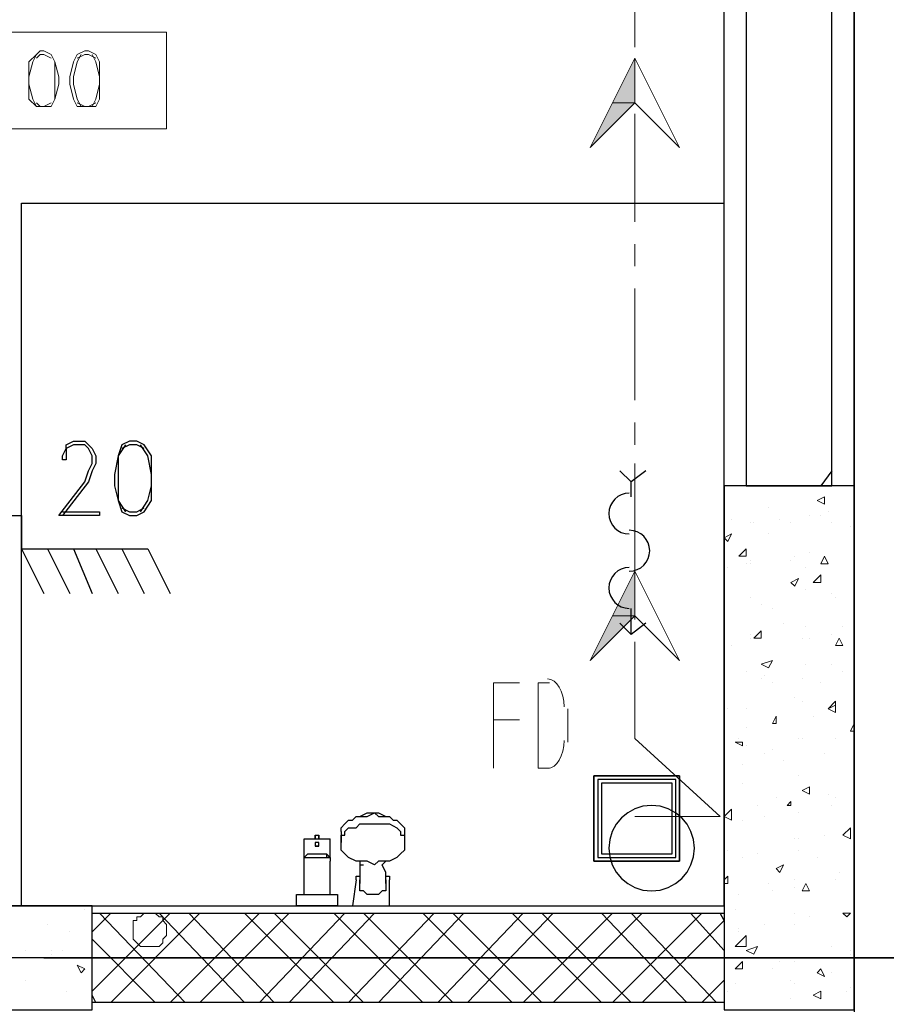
# Model space of a CAD drawing. Header units: millimetres. Extents: x 0 to 420, y 0 to 297.
# Tile 59 of 68: x 303 to 313, y 165 to 177. Entities that reach past the tile are written whole.
import ezdxf

# ---------------------------------------------------------------- set-up
doc = ezdxf.new("R2010")
doc.units = ezdxf.units.MM
doc.layers.add('FILL_000000', color=7, linetype='Continuous')
doc.layers.add('LINE_000000', color=7, linetype='Continuous')

msp = doc.modelspace()

# ---------------------------------------------------------------- hatches: boundary and pattern name
at = {"layer": 'FILL_000000'}
h = msp.add_hatch(color=7, dxfattribs=at)
h.dxf.hatch_style = 1
h.paths.add_polyline_path([(310.303, 176.191), (310.303, 175.683), (310.049, 175.683), (310.303, 176.191)])
h = msp.add_hatch(color=7, dxfattribs=at)
h.dxf.hatch_style = 1
h.paths.add_polyline_path([(310.303, 175.683), (310.049, 175.683), (309.795, 175.175), (310.303, 175.683)])
h = msp.add_hatch(color=7, dxfattribs=at)
h.dxf.hatch_style = 1
h.paths.add_polyline_path([(310.303, 170.349), (310.303, 169.841), (310.049, 169.841), (310.303, 170.349)])
h = msp.add_hatch(color=7, dxfattribs=at)
h.dxf.hatch_style = 1
h.paths.add_polyline_path([(310.303, 169.841), (310.049, 169.841), (309.795, 169.333), (310.303, 169.841)])

# ---------------------------------------------------------------- linework, layer by layer
at = {"layer": 'LINE_000000', "lineweight": 25}
for p, q in [((312.801, 255.101), (312.801, 63.754)), ((312.801, 171.323), (312.801, 209.338)), ((311.319, 166.539), (311.319, 182.922)), ((303.318, 174.54), (311.319, 174.54)), ((303.318, 166.539), (303.318, 174.54)), ((312.547, 171.492), (312.42, 171.323)), ((310.261, 171.196), (310.261, 171.365)), ((301.879, 170.984), (303.318, 170.984)), ((303.318, 170.984), (303.318, 170.603)), ((303.318, 170.603), (304.758, 170.603)), ((303.318, 170.603), (303.572, 170.095)), ((303.615, 170.603), (303.869, 170.095)), ((303.911, 170.603), (304.123, 170.095)), ((304.165, 170.603), (304.419, 170.095)), ((304.461, 170.603), (304.715, 170.095)), ((304.758, 170.603), (305.012, 170.095)), ((310.261, 169.63), (310.261, 169.926)), ((307.255, 167.598), (307.255, 167.598)), ((307.298, 167.598), (307.298, 167.598)), ((307.298, 167.598), (307.34, 167.598)), ((307.34, 167.598), (307.34, 167.598)), ((307.382, 167.598), (307.382, 167.598)), ((306.536, 167.301), (306.536, 167.301)), ((306.663, 167.344), (306.663, 167.301)), ((306.663, 167.344), (306.663, 167.344)), ((306.663, 167.344), (306.705, 167.344)), ((306.663, 167.301), (306.663, 167.344)), ((306.663, 167.344), (306.663, 167.344)), ((306.663, 167.301), (306.663, 167.301)), ((306.663, 167.301), (306.663, 167.301)), ((306.705, 167.301), (306.705, 167.344)), ((306.705, 167.344), (306.705, 167.344)), ((306.705, 167.344), (306.705, 167.301)), ((306.705, 167.344), (306.705, 167.344)), ((306.705, 167.301), (306.705, 167.301)), ((306.705, 167.301), (306.705, 167.301)), ((306.832, 167.301), (306.832, 167.301)), ((306.959, 167.386), (306.959, 167.386)), ((306.959, 167.386), (306.959, 167.386)), ((306.959, 167.386), (306.959, 167.259)), ((307.679, 167.386), (307.679, 167.259)), ((306.663, 167.217), (306.663, 167.217)), ((306.663, 167.217), (306.663, 167.217)), ((306.663, 167.217), (306.663, 167.217)), ((306.705, 167.217), (306.663, 167.217)), ((306.959, 167.259), (306.959, 167.259)), ((306.536, 167.09), (306.578, 167.132)), ((306.536, 167.09), (306.536, 167.09)), ((306.536, 167.09), (306.578, 167.09)), ((306.536, 167.047), (306.536, 167.09)), ((306.536, 167.09), (306.536, 167.09)), ((306.536, 167.09), (306.536, 167.09)), ((306.536, 167.09), (306.578, 167.09)), ((306.536, 167.09), (306.536, 167.09)), ((306.536, 167.09), (306.832, 167.09)), ((306.536, 167.09), (306.536, 167.09)), ((306.79, 167.09), (306.832, 167.09)), ((306.832, 167.09), (306.79, 167.09)), ((306.832, 167.09), (306.79, 167.09)), ((306.832, 167.09), (306.832, 167.09)), ((306.832, 167.09), (306.832, 167.09)), ((306.832, 167.09), (306.832, 167.09)), ((306.832, 167.09), (306.832, 167.09)), ((306.536, 166.666), (306.536, 167.047)), ((306.832, 166.666), (306.832, 167.047)), ((307.171, 167.047), (307.171, 167.047)), ((307.171, 167.047), (307.171, 167.005)), ((307.171, 167.005), (307.213, 167.005)), ((307.425, 167.005), (307.425, 167.005)), ((307.128, 166.836), (307.128, 166.836)), ((307.467, 166.878), (307.467, 166.878)), ((306.451, 166.666), (306.451, 166.666)), ((306.536, 166.666), (306.536, 166.666)), ((306.832, 166.666), (306.832, 166.666)), ((306.917, 166.666), (306.917, 166.666)), ((307.171, 166.709), (307.171, 166.709)), ((295.317, 166.539), (311.319, 166.539)), ((306.451, 166.539), (306.451, 166.539)), ((306.917, 166.539), (306.917, 166.539)), ((307.509, 166.539), (307.509, 166.539)), ((304.334, 166.455), (304.123, 166.243)), ((305.012, 166.455), (304.123, 165.566)), ((305.181, 165.439), (304.207, 166.455)), ((305.35, 166.455), (304.334, 165.439)), ((305.858, 165.439), (304.885, 166.455)), ((306.028, 166.455), (305.012, 165.439)), ((306.197, 165.439), (305.223, 166.455)), ((306.366, 166.455), (305.35, 165.439)), ((306.874, 165.439), (305.858, 166.455)), ((307.001, 166.455), (306.028, 165.439)), ((307.213, 165.439), (306.197, 166.455)), ((307.34, 166.455), (306.366, 165.439)), ((307.89, 165.439), (306.874, 166.455)), ((308.017, 166.455), (307.044, 165.439)), ((308.229, 165.439), (307.213, 166.455)), ((308.356, 166.455), (307.382, 165.439)), ((308.906, 165.439), (307.89, 166.455)), ((309.033, 166.455), (308.06, 165.439)), ((309.245, 165.439), (308.229, 166.455)), ((309.372, 166.455), (308.398, 165.439)), ((309.922, 165.439), (308.906, 166.455)), ((310.049, 166.455), (309.033, 165.439)), ((310.261, 165.439), (309.245, 166.455)), ((310.388, 166.455), (309.372, 165.439)), ((310.896, 165.439), (309.922, 166.455)), ((311.065, 166.455), (310.049, 165.439)), ((311.235, 165.439), (310.261, 166.455)), ((311.319, 166.031), (310.938, 166.455)), ((304.842, 165.439), (304.123, 166.158)), ((326.094, 165.947), (216.366, 165.947)), ((303.572, 165.947), (324.019, 165.947)), ((311.319, 165.693), (311.065, 165.439)), ((304.165, 165.439), (304.123, 165.523))]:
    msp.add_line(p, q, dxfattribs=at)
at = {"layer": 'LINE_000000', "lineweight": 13}
for p, q in [((310.303, 176.318), (310.303, 177.546)), ((310.303, 175.81), (310.303, 176.064)), ((310.303, 174.329), (310.303, 175.556)), ((310.303, 173.821), (310.303, 174.075)), ((310.303, 172.297), (310.303, 173.567)), ((310.303, 171.789), (310.303, 172.043)), ((310.303, 170.307), (310.303, 171.577)), ((310.303, 169.799), (310.303, 170.053)), ((309.541, 168.402), (309.541, 168.783)), ((308.695, 168.656), (308.991, 168.656)), ((309.203, 168.106), (309.33, 168.106))]:
    msp.add_line(p, q, dxfattribs=at)
at = {"layer": 'LINE_000000', "lineweight": 0}
for p, q in [((311.658, 171.323), (311.658, 171.323)), ((312.378, 171.154), (312.462, 171.196)), ((312.378, 171.154), (312.462, 171.111)), ((312.462, 171.111), (312.462, 171.196)), ((311.827, 171.069), (311.827, 171.069)), ((312.293, 170.984), (312.293, 170.984)), ((312.42, 170.984), (312.42, 170.984)), ((312.505, 171.027), (312.505, 171.027)), ((311.404, 170.942), (311.404, 170.942)), ((311.616, 170.9), (311.616, 170.9)), ((311.658, 170.9), (311.658, 170.9)), ((311.954, 170.942), (311.954, 170.942)), ((312.081, 170.9), (312.081, 170.9)), ((312.547, 170.9), (312.547, 170.9)), ((311.319, 170.73), (311.404, 170.773)), ((311.362, 170.688), (311.404, 170.773)), ((311.827, 170.773), (311.827, 170.773)), ((312.759, 170.857), (312.759, 170.857)), ((311.319, 170.73), (311.362, 170.688)), ((311.489, 170.519), (311.573, 170.603)), ((311.573, 170.519), (311.573, 170.603)), ((312.293, 170.561), (312.293, 170.561)), ((311.489, 170.519), (311.573, 170.519)), ((311.573, 170.434), (311.573, 170.434)), ((311.616, 170.476), (311.616, 170.476)), ((311.616, 170.434), (311.616, 170.434)), ((312.081, 170.476), (312.081, 170.476)), ((312.124, 170.519), (312.124, 170.519)), ((312.42, 170.434), (312.462, 170.519)), ((312.42, 170.434), (312.505, 170.434)), ((312.505, 170.434), (312.462, 170.519)), ((311.362, 170.392), (311.362, 170.392)), ((312.251, 170.392), (312.251, 170.392)), ((312.335, 170.222), (312.42, 170.307)), ((312.081, 170.222), (312.166, 170.265)), ((312.081, 170.222), (312.124, 170.18)), ((312.124, 170.18), (312.166, 170.265)), ((312.251, 170.138), (312.251, 170.138)), ((312.547, 170.095), (312.547, 170.095)), ((311.616, 170.053), (311.616, 170.053)), ((312.589, 170.053), (312.589, 170.053)), ((311.743, 169.968), (311.743, 169.968)), ((311.87, 169.926), (311.87, 169.926)), ((311.319, 169.799), (311.319, 169.799)), ((311.997, 169.757), (311.997, 169.757)), ((311.658, 169.587), (311.743, 169.672)), ((311.743, 169.587), (311.743, 169.672)), ((312.251, 169.714), (312.251, 169.714)), ((312.674, 169.714), (312.674, 169.714)), ((311.616, 169.63), (311.616, 169.63)), ((311.616, 169.587), (311.616, 169.587)), ((311.658, 169.587), (311.743, 169.587)), ((312.208, 169.587), (312.208, 169.587)), ((312.293, 169.587), (312.293, 169.587)), ((312.547, 169.63), (312.547, 169.63)), ((312.589, 169.503), (312.632, 169.587)), ((312.674, 169.503), (312.632, 169.587)), ((311.404, 169.503), (311.404, 169.503)), ((312.589, 169.503), (312.674, 169.503)), ((311.743, 169.291), (311.87, 169.333)), ((311.827, 169.249), (311.87, 169.333)), ((311.573, 169.206), (311.573, 169.206)), ((311.743, 169.291), (311.827, 169.249)), ((312.251, 169.291), (312.251, 169.291)), ((312.547, 169.291), (312.547, 169.291)), ((312.674, 169.206), (312.674, 169.206)), ((311.743, 169.122), (311.743, 169.122)), ((311.785, 169.164), (311.785, 169.164)), ((311.87, 169.079), (311.87, 169.079)), ((312.208, 169.122), (312.208, 169.122)), ((312.42, 169.079), (312.42, 169.079)), ((312.124, 168.91), (312.124, 168.91)), ((312.208, 168.868), (312.208, 168.868)), ((312.505, 168.783), (312.589, 168.868)), ((312.589, 168.741), (312.589, 168.868)), ((311.362, 168.783), (311.362, 168.783)), ((311.573, 168.783), (311.573, 168.783)), ((312.505, 168.783), (312.589, 168.825)), ((312.505, 168.783), (312.589, 168.741)), ((312.505, 168.783), (312.589, 168.741)), ((312.589, 168.741), (312.589, 168.825)), ((311.87, 168.614), (311.912, 168.698)), ((311.912, 168.614), (311.912, 168.698)), ((312.335, 168.698), (312.335, 168.698)), ((311.573, 168.571), (311.573, 168.571)), ((311.87, 168.614), (311.912, 168.614)), ((311.87, 168.614), (311.87, 168.614)), ((312.759, 168.529), (312.801, 168.614)), ((312.759, 168.529), (312.801, 168.529)), ((311.446, 168.402), (311.531, 168.402)), ((311.446, 168.402), (311.531, 168.36)), ((311.489, 168.444), (311.489, 168.444)), ((311.531, 168.36), (311.531, 168.402)), ((312.166, 168.444), (312.166, 168.444)), ((312.208, 168.444), (312.208, 168.444)), ((312.589, 168.444), (312.589, 168.444)), ((311.573, 168.36), (311.573, 168.36)), ((311.87, 168.317), (311.87, 168.317)), ((311.785, 168.275), (311.785, 168.275)), ((311.997, 168.19), (311.997, 168.19)), ((312.462, 168.275), (312.462, 168.275)), ((311.531, 168.148), (311.531, 168.148)), ((312.166, 168.021), (312.166, 168.021)), ((311.531, 167.936), (311.531, 167.936)), ((312.208, 167.852), (312.293, 167.894)), ((312.208, 167.852), (312.293, 167.809)), ((312.293, 167.809), (312.293, 167.894)), ((312.801, 167.852), (312.801, 167.852)), ((311.912, 167.767), (311.912, 167.767)), ((312.505, 167.809), (312.505, 167.809)), ((312.589, 167.767), (312.589, 167.767)), ((311.319, 167.555), (311.404, 167.64)), ((311.404, 167.513), (311.404, 167.64)), ((311.7, 167.682), (311.7, 167.682)), ((312.039, 167.682), (312.081, 167.725)), ((312.039, 167.682), (312.081, 167.682)), ((312.081, 167.682), (312.081, 167.725)), ((312.547, 167.682), (312.547, 167.682)), ((311.319, 167.555), (311.404, 167.513)), ((311.531, 167.513), (311.531, 167.513)), ((311.785, 167.555), (311.785, 167.555)), ((312.166, 167.598), (312.166, 167.598)), ((312.674, 167.344), (312.759, 167.428)), ((312.759, 167.301), (312.759, 167.428)), ((312.124, 167.301), (312.124, 167.301)), ((312.166, 167.301), (312.166, 167.301)), ((312.462, 167.344), (312.462, 167.344)), ((312.674, 167.344), (312.759, 167.301)), ((312.801, 167.301), (312.801, 167.301)), ((311.362, 167.174), (311.362, 167.174)), ((311.362, 167.174), (311.362, 167.174)), ((312.166, 167.174), (312.166, 167.174)), ((311.531, 167.09), (311.531, 167.09)), ((311.7, 167.132), (311.7, 167.132)), ((312.378, 167.09), (312.378, 167.09)), ((311.912, 166.963), (311.997, 167.005)), ((311.912, 166.963), (311.954, 166.92)), ((311.954, 166.92), (311.997, 167.005)), ((311.954, 166.963), (311.954, 166.963)), ((311.319, 166.836), (311.362, 166.878)), ((311.362, 166.793), (311.362, 166.878)), ((312.124, 166.836), (312.124, 166.836)), ((312.589, 166.836), (312.589, 166.836)), ((312.632, 166.92), (312.632, 166.92)), ((312.632, 166.92), (312.632, 166.92)), ((312.801, 166.878), (312.801, 166.878)), ((311.319, 166.793), (311.362, 166.793)), ((311.827, 166.793), (311.827, 166.793)), ((312.124, 166.751), (312.124, 166.751)), ((312.208, 166.709), (312.251, 166.793)), ((312.293, 166.709), (312.251, 166.793)), ((311.489, 166.666), (311.489, 166.666)), ((311.87, 166.709), (311.87, 166.709)), ((312.208, 166.709), (312.293, 166.709)), ((303.615, 166.539), (303.615, 166.539)), ((303.615, 166.539), (303.615, 166.539)), ((304.038, 166.497), (304.038, 166.497)), ((304.038, 166.497), (304.038, 166.497)), ((311.446, 166.497), (311.446, 166.497)), ((304.123, 166.455), (304.123, 166.455)), ((312.124, 166.455), (312.124, 166.455)), ((312.293, 166.412), (312.293, 166.412)), ((312.674, 166.455), (312.759, 166.455)), ((312.674, 166.455), (312.716, 166.412)), ((312.716, 166.412), (312.759, 166.455)), ((312.801, 166.455), (312.801, 166.455)), ((312.801, 166.412), (312.801, 166.412)), ((303.615, 166.328), (303.615, 166.328)), ((311.489, 166.285), (311.489, 166.285)), ((311.785, 166.328), (311.785, 166.328)), ((312.124, 166.328), (312.124, 166.328)), ((303.869, 166.243), (303.869, 166.243)), ((311.446, 166.074), (311.573, 166.201)), ((311.489, 166.243), (311.489, 166.243)), ((311.573, 166.074), (311.573, 166.201)), ((311.446, 166.074), (311.573, 166.074)), ((311.573, 166.031), (311.7, 166.074)), ((311.658, 165.989), (311.7, 166.074)), ((312.547, 166.074), (312.547, 166.074)), ((303.361, 166.031), (303.361, 166.031)), ((303.657, 166.031), (303.657, 166.031)), ((303.657, 165.989), (303.657, 165.989)), ((303.784, 166.031), (303.784, 166.031)), ((304.123, 165.989), (304.123, 165.989)), ((311.573, 166.031), (311.658, 165.989)), ((311.785, 165.947), (311.785, 165.947)), ((312.759, 166.031), (312.759, 166.031)), ((312.759, 165.989), (312.759, 165.989)), ((303.996, 165.777), (303.953, 165.862)), ((304.038, 165.82), (303.953, 165.862)), ((311.446, 165.82), (311.531, 165.904)), ((311.531, 165.82), (311.531, 165.904)), ((311.954, 165.904), (311.954, 165.904)), ((312.124, 165.904), (312.124, 165.904)), ((303.996, 165.777), (304.038, 165.82)), ((303.996, 165.82), (303.996, 165.82)), ((311.446, 165.82), (311.531, 165.82)), ((311.446, 165.82), (311.446, 165.82)), ((311.446, 165.82), (311.446, 165.82)), ((311.87, 165.82), (311.87, 165.82)), ((312.378, 165.777), (312.42, 165.82)), ((312.378, 165.777), (312.462, 165.735)), ((312.462, 165.735), (312.42, 165.82)), ((312.547, 165.777), (312.547, 165.777)), ((303.361, 165.693), (303.361, 165.693)), ((311.446, 165.65), (311.446, 165.65)), ((312.081, 165.693), (312.081, 165.693)), ((312.124, 165.65), (312.124, 165.65)), ((312.759, 165.608), (312.759, 165.608)), ((312.801, 165.608), (312.801, 165.608)), ((303.826, 165.566), (303.826, 165.566)), ((311.362, 165.566), (311.362, 165.566)), ((312.335, 165.523), (312.42, 165.566)), ((312.335, 165.523), (312.42, 165.481)), ((312.42, 165.481), (312.42, 165.566)), ((312.42, 165.523), (312.42, 165.523)), ((312.716, 165.566), (312.716, 165.566)), ((312.081, 165.481), (312.081, 165.481))]:
    msp.add_line(p, q, dxfattribs=at)
at = {"layer": 'LINE_000000', "lineweight": 25}
for points in [[(312.547, 183.049), (311.573, 183.049), (311.573, 171.323), (312.547, 171.323), (312.547, 183.049)], [(304.546, 171.831), (304.461, 171.789), (304.419, 171.662), (304.377, 171.45), (304.377, 171.323), (304.419, 171.154), (304.461, 171.027), (304.546, 170.984), (304.631, 170.984), (304.715, 171.027), (304.8, 171.154), (304.8, 171.323), (304.8, 171.45), (304.8, 171.662), (304.715, 171.789), (304.631, 171.831), (304.546, 171.831)], [(311.319, 165.354), (312.801, 165.354), (312.801, 171.323), (311.319, 171.323), (311.319, 165.354)], [(310.811, 167.047), (309.838, 167.047), (309.838, 168.021), (310.811, 168.021), (310.811, 167.047), (310.811, 168.021), (309.838, 168.021), (309.838, 167.047), (310.811, 167.047)], [(310.769, 167.09), (310.769, 167.979), (309.88, 167.979), (309.88, 167.09), (310.769, 167.09)], [(310.727, 167.132), (310.727, 167.936), (309.922, 167.936), (309.922, 167.132), (310.727, 167.132)], [(310.981, 167.196), (310.971, 167.294), (310.942, 167.385), (310.898, 167.468), (310.838, 167.54), (310.766, 167.599), (310.683, 167.644), (310.592, 167.672), (310.494, 167.682), (310.396, 167.672), (310.304, 167.644), (310.222, 167.599), (310.15, 167.54), (310.09, 167.468), (310.045, 167.385), (310.017, 167.294), (310.007, 167.196), (310.017, 167.097), (310.045, 167.006), (310.09, 166.923), (310.15, 166.851), (310.222, 166.792), (310.304, 166.747), (310.396, 166.719), (310.494, 166.709), (310.592, 166.719), (310.683, 166.747), (310.766, 166.792), (310.838, 166.851), (310.898, 166.923), (310.942, 167.006), (310.971, 167.097), (310.981, 167.196)], [(306.663, 167.217), (306.705, 167.217), (306.705, 167.259), (306.663, 167.259), (306.663, 167.217)], [(306.663, 167.217), (306.705, 167.217), (306.705, 167.259), (306.663, 167.259), (306.663, 167.217)], [(306.663, 167.217), (306.705, 167.217), (306.705, 167.259), (306.663, 167.259), (306.663, 167.217)], [(306.917, 166.539), (306.451, 166.539), (306.451, 166.666), (306.917, 166.666), (306.917, 166.539)], [(304.123, 165.354), (304.123, 166.539), (301.117, 166.539), (301.117, 165.354), (304.123, 165.354)], [(304.123, 165.439), (304.123, 166.455), (311.319, 166.455), (311.319, 165.439), (304.123, 165.439)]]:
    msp.add_lwpolyline(points, close=True, dxfattribs=at)
at = {"layer": 'LINE_000000', "lineweight": 13}
for points in [[(304.969, 176.488), (304.969, 175.387), (299.297, 175.387), (299.297, 176.488), (304.969, 176.488)], [(303.53, 176.276), (303.488, 176.234), (303.403, 176.149), (303.403, 175.98), (303.403, 175.895), (303.403, 175.726), (303.488, 175.641), (303.53, 175.641), (303.572, 175.641), (303.657, 175.641), (303.699, 175.726), (303.742, 175.895), (303.742, 175.98), (303.699, 176.149), (303.657, 176.234), (303.572, 176.276), (303.53, 176.276)], [(304.038, 176.276), (303.953, 176.234), (303.911, 176.149), (303.869, 175.98), (303.869, 175.895), (303.911, 175.726), (303.953, 175.641), (304.038, 175.641), (304.08, 175.641), (304.165, 175.641), (304.207, 175.726), (304.207, 175.895), (304.207, 175.98), (304.207, 176.149), (304.165, 176.234), (304.08, 176.276), (304.038, 176.276)], [(310.811, 175.175), (310.303, 175.683), (309.795, 175.175), (310.303, 176.191), (310.811, 175.175)], [(310.811, 169.333), (310.303, 169.841), (309.795, 169.333), (310.303, 170.349), (310.811, 169.333)], [(304.969, 166.243), (304.969, 166.285), (304.969, 166.328), (304.927, 166.37), (304.927, 166.412), (304.885, 166.412), (304.842, 166.455), (304.8, 166.455), (304.758, 166.455), (304.715, 166.455), (304.673, 166.412), (304.631, 166.412), (304.631, 166.37), (304.588, 166.37), (304.588, 166.328), (304.588, 166.285), (304.588, 166.243), (304.588, 166.201), (304.588, 166.158), (304.631, 166.116), (304.673, 166.074), (304.715, 166.074), (304.758, 166.074), (304.8, 166.074), (304.842, 166.074), (304.885, 166.074), (304.927, 166.116), (304.927, 166.158), (304.969, 166.201), (304.969, 166.243)]]:
    msp.add_lwpolyline(points, close=True, dxfattribs=at)
for points in [[(303.488, 176.234), (303.445, 176.149), (303.403, 175.98), (303.403, 175.895), (303.445, 175.726), (303.488, 175.641)], [(303.657, 176.191), (303.572, 176.234), (303.53, 176.234), (303.488, 176.191)], [(303.657, 175.641), (303.699, 175.726), (303.699, 175.895), (303.699, 175.98), (303.699, 176.149), (303.657, 176.234)], [(303.996, 176.234), (303.953, 176.149), (303.911, 175.98), (303.911, 175.895), (303.953, 175.726), (303.996, 175.641)], [(304.165, 176.191), (304.08, 176.234), (304.038, 176.234), (303.953, 176.191)], [(304.123, 175.641), (304.165, 175.726), (304.207, 175.895), (304.207, 175.98), (304.165, 176.149), (304.123, 176.234)], [(303.488, 175.683), (303.53, 175.641), (303.572, 175.641), (303.657, 175.683)], [(303.953, 175.683), (304.038, 175.641), (304.08, 175.641), (304.165, 175.683)], [(310.303, 167.555), (311.277, 167.555), (310.303, 168.444), (310.303, 169.545)], [(308.695, 168.106), (308.695, 169.079), (308.991, 169.079)], [(309.33, 169.079), (309.203, 169.079), (309.203, 168.106)], [(309.499, 168.804), (309.495, 168.868), (309.484, 168.928), (309.466, 168.982), (309.443, 169.029), (309.415, 169.067), (309.383, 169.097), (309.347, 169.115), (309.309, 169.122)], [(309.309, 168.106), (309.347, 168.112), (309.383, 168.131), (309.415, 168.16), (309.443, 168.199), (309.466, 168.246), (309.484, 168.3), (309.495, 168.359), (309.499, 168.423)]]:
    msp.add_lwpolyline(points, dxfattribs=at)
at = {"layer": 'LINE_000000', "lineweight": 0}
for points in [[(310.303, 176.191), (310.303, 175.683), (310.049, 175.683), (310.303, 176.191)], [(310.303, 175.683), (310.049, 175.683), (309.795, 175.175), (310.303, 175.683)], [(310.303, 170.349), (310.303, 169.841), (310.049, 169.841), (310.303, 170.349)], [(310.303, 169.841), (310.049, 169.841), (309.795, 169.333), (310.303, 169.841)]]:
    msp.add_lwpolyline(points, close=True, dxfattribs=at)
at = {"layer": 'LINE_000000', "lineweight": 25}
for points in [[(303.784, 171.027), (304.207, 171.027), (304.207, 170.984), (303.742, 170.984), (304.038, 171.365), (304.08, 171.492), (304.123, 171.577), (304.123, 171.662), (304.08, 171.746), (304.038, 171.789), (303.911, 171.789), (303.826, 171.746), (303.826, 171.662), (303.826, 171.619), (303.784, 171.619), (303.784, 171.662), (303.826, 171.746), (303.826, 171.789), (303.911, 171.831), (304.038, 171.831), (304.08, 171.789), (304.123, 171.746), (304.165, 171.662), (304.165, 171.577), (304.123, 171.492), (304.08, 171.365), (303.784, 170.984)], [(304.504, 171.789), (304.419, 171.662), (304.419, 171.45), (304.419, 171.323), (304.419, 171.154), (304.504, 171.027)], [(304.715, 171.746), (304.631, 171.789), (304.546, 171.789), (304.461, 171.746)], [(304.673, 171.027), (304.758, 171.154), (304.8, 171.323), (304.8, 171.45), (304.758, 171.662), (304.673, 171.789)], [(310.43, 171.492), (310.261, 171.365), (310.134, 171.492)], [(310.24, 171.238), (310.193, 171.234), (310.149, 171.22), (310.11, 171.199), (310.075, 171.17), (310.047, 171.136), (310.025, 171.096), (310.012, 171.052), (310.007, 171.005), (310.012, 170.959), (310.025, 170.915), (310.047, 170.875), (310.075, 170.841), (310.11, 170.812), (310.149, 170.791), (310.193, 170.777), (310.24, 170.773)], [(304.461, 171.069), (304.546, 171.027), (304.631, 171.027), (304.715, 171.069)], [(310.24, 170.349), (310.287, 170.354), (310.33, 170.368), (310.37, 170.389), (310.404, 170.418), (310.433, 170.452), (310.454, 170.492), (310.468, 170.535), (310.473, 170.582), (310.468, 170.629), (310.454, 170.673), (310.433, 170.712), (310.404, 170.747), (310.37, 170.775), (310.33, 170.797), (310.287, 170.81), (310.24, 170.815)], [(310.24, 170.392), (310.193, 170.387), (310.149, 170.373), (310.11, 170.352), (310.075, 170.323), (310.047, 170.289), (310.025, 170.249), (310.012, 170.206), (310.007, 170.159), (310.012, 170.112), (310.025, 170.068), (310.047, 170.029), (310.075, 169.994), (310.11, 169.966), (310.149, 169.944), (310.193, 169.931), (310.24, 169.926)], [(310.43, 169.757), (310.261, 169.63), (310.134, 169.757)], [(306.959, 167.386), (306.959, 167.428), (307.001, 167.471), (307.044, 167.513), (307.086, 167.513), (307.128, 167.555), (307.171, 167.555), (307.255, 167.555), (307.34, 167.598), (307.382, 167.555), (307.467, 167.555), (307.509, 167.555), (307.552, 167.513), (307.594, 167.513), (307.636, 167.471), (307.679, 167.428), (307.679, 167.386)], [(306.959, 167.386), (306.959, 167.428), (307.001, 167.471), (307.044, 167.513), (307.086, 167.513), (307.128, 167.555), (307.171, 167.555), (307.255, 167.598), (307.34, 167.598), (307.382, 167.598), (307.467, 167.555), (307.509, 167.555), (307.552, 167.513), (307.594, 167.513), (307.636, 167.471), (307.679, 167.428), (307.679, 167.386)], [(306.959, 167.259), (306.959, 167.301), (306.959, 167.344), (307.001, 167.344), (307.001, 167.386), (307.044, 167.428), (307.128, 167.428), (307.171, 167.471), (307.255, 167.471), (307.298, 167.471), (307.382, 167.471), (307.467, 167.471), (307.509, 167.471), (307.594, 167.428), (307.636, 167.386), (307.636, 167.344), (307.679, 167.344), (307.679, 167.301), (307.679, 167.259)], [(306.536, 167.301), (306.663, 167.301), (306.832, 167.301)], [(306.536, 167.09), (306.536, 167.174), (306.536, 167.301)], [(306.832, 167.09), (306.832, 167.174), (306.832, 167.301)], [(307.679, 167.259), (307.679, 167.217), (307.679, 167.174), (307.636, 167.132), (307.594, 167.09), (307.509, 167.047), (307.467, 167.047), (307.382, 167.047), (307.34, 167.005), (307.255, 167.047), (307.171, 167.047), (307.128, 167.047), (307.044, 167.09), (307.001, 167.132), (306.959, 167.174), (306.959, 167.217), (306.959, 167.259)], [(306.536, 167.09), (306.578, 167.132), (306.62, 167.132), (306.663, 167.132), (306.747, 167.132), (306.79, 167.132), (306.832, 167.09)], [(306.536, 167.09), (306.578, 167.132), (306.62, 167.132), (306.663, 167.132), (306.747, 167.132), (306.79, 167.132), (306.79, 167.09), (306.832, 167.09)], [(306.79, 167.132), (306.79, 167.09), (306.832, 167.09), (306.832, 167.047)], [(307.171, 167.005), (307.171, 166.92), (307.171, 166.793)], [(307.467, 166.793), (307.467, 166.92), (307.425, 167.005), (307.467, 167.047)], [(307.128, 166.836), (307.086, 166.539), (307.509, 166.539), (307.509, 166.836)], [(307.128, 166.836), (307.128, 166.878), (307.171, 166.878)], [(307.171, 166.751), (307.171, 166.793), (307.171, 166.836)], [(307.467, 166.878), (307.509, 166.878), (307.509, 166.836)], [(307.467, 166.836), (307.467, 166.793), (307.467, 166.751), (307.467, 166.709)], [(307.467, 166.709), (307.425, 166.709), (307.382, 166.666), (307.34, 166.666), (307.298, 166.666), (307.255, 166.666), (307.213, 166.709), (307.171, 166.709), (307.171, 166.751)], [(310.388, 165.439), (311.319, 166.37), (311.277, 166.455)]]:
    msp.add_lwpolyline(points, dxfattribs=at)
at = {"layer": 'LINE_000000', "lineweight": 0}
msp.add_lwpolyline([(312.42, 170.307), (312.42, 170.222), (312.335, 170.222)], dxfattribs=at)

doc.saveas('drawing.dxf')
